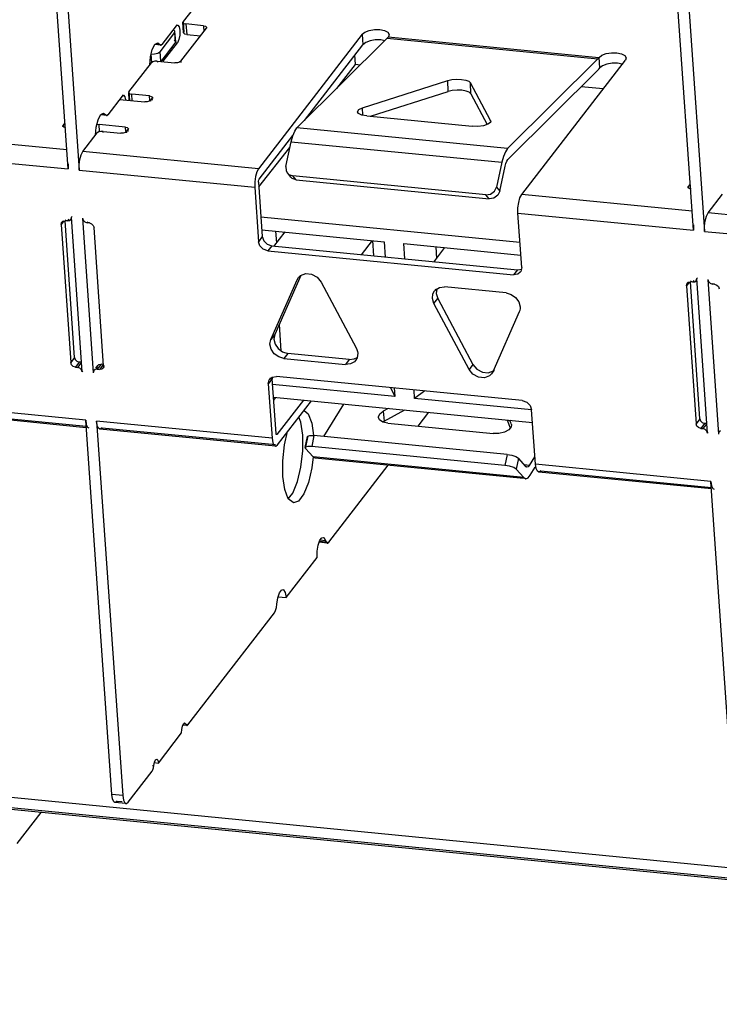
# Model space of a CAD drawing. Extents: x 0 to 1189, y 0 to 841.
# Tile 19 of 50: x 495 to 510, y 366 to 387. Entities that reach past the tile are written whole.
import ezdxf

# ---------------------------------------------------------------- set-up
doc = ezdxf.new("R2010")
doc.units = 0
doc.header["$LTSCALE"] = 65.395
doc.layers.get('0').update_dxf_attribs({"linetype": 'CONTINUOUS'})

msp = doc.modelspace()

# ---------------------------------------------------------------- linework, layer by layer
at = {"color": 6, "linetype": 'CONTINUOUS'}
for p, q in [((495.868, 384.1), (495.309, 392.135)), ((495.544, 392.112), (496.104, 384.077)), ((509.281, 382.785), (508.721, 390.821)), ((508.956, 390.798), (509.516, 382.762)), ((498.799, 387.866), (498.334, 387.263)), ((498.334, 387.263), (498.329, 387.247)), ((498.344, 387.022), (498.329, 387.247)), ((498.329, 387.247), (498.33, 387.241)), ((498.334, 387.263), (498.35, 387.039)), ((498.186, 387.168), (497.88, 386.771)), ((498.152, 387.026), (498.16, 387.051)), ((498.176, 386.826), (498.16, 387.05)), ((498.186, 387.168), (498.218, 387.188)), ((498.188, 387.191), (498.218, 387.188)), ((498.218, 387.188), (498.25, 387.153)), ((498.25, 387.153), (498.265, 387.075)), ((498.265, 387.075), (498.262, 386.973)), ((498.285, 386.411), (498.833, 387.122)), ((498.33, 387.241), (498.351, 387.222)), ((498.345, 387.022), (498.35, 387.039)), ((498.351, 387.222), (498.395, 387.211)), ((498.395, 387.211), (498.411, 386.986)), ((498.772, 387.174), (498.395, 387.211)), ((498.772, 387.174), (498.78, 387.053)), ((498.838, 387.138), (498.833, 387.122)), ((498.838, 387.138), (498.839, 387.122)), ((498.152, 387.026), (497.836, 386.617)), ((498.152, 387.026), (498.167, 386.802)), ((498.176, 386.826), (498.167, 386.802)), ((498.243, 386.877), (498.211, 386.809)), ((498.262, 386.973), (498.243, 386.877)), ((498.411, 386.986), (498.706, 386.957)), ((502.174, 386.991), (499.949, 384.106)), ((500.776, 384.982), (502.713, 386.905)), ((502.174, 386.991), (502.19, 386.766)), ((502.572, 386.868), (502.455, 386.869)), ((502.658, 386.85), (502.572, 386.868)), ((502.713, 386.905), (507.231, 386.462)), ((502.731, 386.925), (502.739, 386.936)), ((507.249, 386.482), (502.731, 386.925)), ((502.756, 386.984), (502.739, 386.936)), ((497.633, 386.507), (497.672, 386.661)), ((497.672, 386.661), (497.726, 386.768)), ((497.726, 386.768), (497.79, 386.807)), ((497.856, 386.757), (497.728, 386.769)), ((497.838, 386.77), (497.745, 386.779)), ((497.79, 386.807), (497.838, 386.77)), ((497.836, 386.617), (497.85, 386.419)), ((497.838, 386.77), (497.851, 386.758)), ((497.851, 386.758), (497.856, 386.757)), ((497.856, 386.757), (497.865, 386.758)), ((497.857, 386.773), (497.88, 386.771)), ((497.862, 386.406), (498.167, 386.802)), ((497.865, 386.758), (497.88, 386.771)), ((497.905, 386.412), (498.211, 386.809)), ((498.169, 386.813), (498.211, 386.809)), ((500.935, 385.14), (502.19, 386.766)), ((502.25, 386.814), (502.19, 386.766)), ((497.617, 386.332), (497.633, 386.507)), ((497.645, 386.566), (497.723, 386.568)), ((497.645, 386.566), (497.658, 386.381)), ((497.685, 386.402), (497.654, 386.38)), ((497.781, 386.414), (497.783, 386.389)), ((497.781, 386.414), (498.158, 386.377)), ((498.285, 386.411), (498.287, 386.386)), ((507.231, 386.462), (505.294, 384.539)), ((505.597, 383.553), (507.821, 386.437)), ((507.256, 386.493), (507.249, 386.482)), ((507.272, 386.268), (507.256, 386.493)), ((507.838, 386.486), (507.821, 386.437)), ((497.172, 385.756), (497.654, 386.38)), ((505.301, 384.304), (507.238, 386.228)), ((507.241, 386.26), (507.264, 386.258)), ((507.264, 386.258), (507.272, 386.268)), ((507.332, 386.316), (507.272, 386.268)), ((507.654, 386.37), (507.537, 386.37)), ((507.755, 386.349), (507.654, 386.37)), ((502.182, 385.412), (504.011, 385.996)), ((504.018, 385.762), (504.011, 385.996)), ((504.93, 385.143), (504.5, 385.949)), ((504.507, 385.714), (504.5, 385.949)), ((497.024, 385.661), (496.718, 385.264)), ((496.969, 385.591), (497.51, 385.538)), ((497.024, 385.661), (497.056, 385.681)), ((497.026, 385.684), (497.056, 385.681)), ((497.056, 385.681), (497.087, 385.646)), ((497.087, 385.646), (497.1, 385.583)), ((497.172, 385.756), (497.167, 385.74)), ((497.179, 385.57), (497.167, 385.74)), ((497.167, 385.74), (497.168, 385.734)), ((497.168, 385.734), (497.189, 385.715)), ((497.172, 385.756), (497.185, 385.57)), ((497.189, 385.715), (497.233, 385.704)), ((497.243, 385.564), (497.233, 385.704)), ((497.61, 385.667), (497.233, 385.704)), ((497.617, 385.57), (497.61, 385.667)), ((497.637, 385.572), (497.671, 385.615)), ((497.639, 385.547), (497.637, 385.572)), ((497.676, 385.631), (497.671, 385.615)), ((497.674, 385.574), (497.671, 385.615)), ((497.676, 385.631), (497.677, 385.615)), ((502.353, 385.23), (504.018, 385.762)), ((504.507, 385.714), (504.858, 385.055)), ((497.565, 385.539), (497.51, 385.538)), ((502.186, 385.254), (502.182, 385.412)), ((496.471, 385), (496.51, 385.155)), ((496.51, 385.155), (496.564, 385.261)), ((496.564, 385.261), (496.628, 385.3)), ((496.694, 385.25), (496.566, 385.262)), ((496.676, 385.263), (496.583, 385.273)), ((496.628, 385.3), (496.676, 385.263)), ((496.676, 385.263), (496.688, 385.251)), ((496.688, 385.251), (496.694, 385.25)), ((496.694, 385.25), (496.703, 385.251)), ((496.695, 385.266), (496.718, 385.264)), ((496.703, 385.251), (496.718, 385.264)), ((502.098, 385.292), (502.076, 385.329)), ((502.275, 385.238), (504.534, 385.016)), ((504.93, 385.143), (504.934, 385.125)), ((504.93, 385.125), (504.93, 385.143)), ((495.753, 385.021), (495.758, 385.038)), ((495.799, 385.092), (495.758, 385.038)), ((495.758, 385.038), (495.759, 385.022)), ((496.454, 384.825), (496.471, 385)), ((496.488, 385.065), (496.53, 385.055)), ((496.541, 384.902), (496.53, 385.055)), ((497.095, 385), (496.53, 385.055)), ((497.102, 384.903), (497.095, 385)), ((497.123, 384.904), (497.156, 384.947)), ((497.161, 384.964), (497.156, 384.947)), ((497.159, 384.907), (497.156, 384.947)), ((497.163, 384.948), (497.162, 384.963)), ((505.294, 384.539), (500.776, 384.982)), ((504.658, 385.014), (504.534, 385.016)), ((495.84, 384.509), (492.185, 384.867)), ((496.185, 384.475), (496.492, 384.873)), ((496.523, 384.895), (496.492, 384.873)), ((496.621, 384.882), (496.619, 384.907)), ((496.619, 384.907), (496.996, 384.87)), ((497.05, 384.872), (496.996, 384.87)), ((497.125, 384.879), (497.123, 384.904)), ((499.965, 383.882), (500.689, 384.82)), ((500.652, 384.686), (500.686, 384.813)), ((500.541, 384.156), (500.652, 384.686)), ((500.652, 384.686), (505.17, 384.243)), ((492.104, 384.469), (495.868, 384.1)), ((499.949, 384.106), (496.185, 384.475)), ((505.277, 384.271), (505.301, 384.304)), ((495.869, 384.214), (495.868, 384.1)), ((496.104, 384.077), (499.869, 383.708)), ((500.541, 384.156), (500.547, 384.06)), ((505.17, 384.243), (505.059, 383.713)), ((505.127, 383.626), (505.239, 384.157)), ((499.957, 383.864), (499.965, 383.882)), ((500.547, 384.06), (500.573, 384.013)), ((500.573, 384.013), (500.601, 383.985)), ((500.573, 384.013), (500.641, 383.926)), ((500.601, 383.985), (500.69, 383.951)), ((500.67, 383.898), (500.642, 383.926)), ((500.759, 383.864), (500.67, 383.898)), ((500.759, 383.864), (500.69, 383.951)), ((504.831, 383.545), (500.69, 383.951)), ((500.759, 383.864), (504.9, 383.458)), ((499.869, 383.708), (499.95, 382.54)), ((499.952, 383.815), (500.033, 382.648)), ((505.014, 383.622), (505.059, 383.713)), ((505.059, 383.713), (505.127, 383.626)), ((509.165, 383.707), (509.17, 383.723)), ((509.212, 383.777), (509.17, 383.723)), ((509.17, 383.723), (509.171, 383.707)), ((504.9, 383.458), (504.831, 383.545)), ((505, 383.474), (504.9, 383.458)), ((509.252, 383.194), (505.597, 383.553)), ((509.597, 383.161), (509.904, 383.559)), ((495.88, 383.021), (495.853, 382.987)), ((495.926, 383.015), (495.942, 383.037)), ((495.926, 383.015), (495.93, 383.021)), ((495.93, 383.021), (495.94, 383.066)), ((495.952, 383.082), (495.94, 383.066)), ((496.172, 379.746), (495.94, 383.066)), ((496.176, 383.043), (496.407, 379.723)), ((505.597, 381.987), (505.516, 383.154)), ((505.516, 383.154), (509.281, 382.785)), ((513.362, 382.792), (509.597, 383.161)), ((495.776, 382.986), (495.718, 382.911)), ((495.718, 382.911), (495.924, 379.948)), ((495.732, 382.962), (495.757, 382.983)), ((495.757, 382.983), (495.805, 382.991)), ((496.007, 380.055), (495.802, 382.991)), ((495.821, 383.012), (495.805, 382.991)), ((495.853, 382.987), (495.805, 382.991)), ((495.853, 382.987), (495.898, 382.993)), ((495.898, 382.993), (495.926, 383.015)), ((496.225, 382.963), (496.275, 382.945)), ((496.291, 382.966), (496.275, 382.945)), ((496.323, 382.941), (496.275, 382.945)), ((496.323, 382.941), (496.37, 382.925)), ((496.37, 382.925), (496.406, 382.89)), ((496.406, 382.89), (496.423, 382.842)), ((496.434, 382.855), (496.423, 382.842)), ((496.63, 379.879), (496.423, 382.842)), ((509.281, 382.899), (509.281, 382.785)), ((500.033, 382.648), (499.95, 382.54)), ((500.033, 382.648), (500.065, 382.556)), ((509.516, 382.762), (513.281, 382.393)), ((499.982, 382.448), (499.95, 382.54)), ((500.065, 382.556), (500.137, 382.484)), ((500.137, 382.484), (500.234, 382.45)), ((500.234, 382.45), (500.151, 382.342)), ((500.234, 382.45), (505.504, 381.934)), ((500.151, 382.342), (505.421, 381.826)), ((505.597, 381.987), (505.578, 381.899)), ((500.856, 381.814), (500.299, 380.55)), ((500.781, 381.725), (500.808, 381.77)), ((500.808, 381.77), (500.853, 381.813)), ((500.853, 381.813), (500.963, 381.855)), ((500.963, 381.855), (501.089, 381.842)), ((501.089, 381.842), (501.207, 381.779)), ((501.207, 381.779), (501.292, 381.675)), ((505.504, 381.934), (505.421, 381.826)), ((505.514, 381.841), (505.421, 381.826)), ((505.504, 381.934), (505.597, 381.948)), ((505.567, 381.884), (505.514, 381.841)), ((505.578, 381.899), (505.567, 381.884)), ((509.342, 381.706), (509.353, 381.752)), ((509.365, 381.767), (509.353, 381.752)), ((509.584, 378.432), (509.353, 381.752)), ((500.216, 380.443), (500.781, 381.725)), ((501.292, 381.675), (502.045, 380.264)), ((503.746, 381.507), (503.834, 381.559)), ((503.834, 381.559), (503.944, 381.569)), ((505.261, 381.44), (503.944, 381.569)), ((509.188, 381.671), (509.13, 381.596)), ((509.13, 381.596), (509.336, 378.633)), ((509.144, 381.648), (509.169, 381.668)), ((509.169, 381.668), (509.218, 381.677)), ((509.419, 378.741), (509.215, 381.677)), ((509.233, 381.697), (509.218, 381.677)), ((509.266, 381.672), (509.218, 381.677)), ((509.292, 381.706), (509.266, 381.672)), ((509.266, 381.672), (509.31, 381.679)), ((509.31, 381.679), (509.338, 381.7)), ((509.338, 381.7), (509.355, 381.722)), ((509.338, 381.7), (509.342, 381.706)), ((509.588, 381.729), (509.819, 378.408)), ((509.637, 381.649), (509.687, 381.631)), ((509.698, 381.644), (509.687, 381.631)), ((509.735, 381.626), (509.687, 381.631)), ((509.735, 381.626), (509.782, 381.61)), ((509.782, 381.61), (509.818, 381.576)), ((509.818, 381.576), (509.836, 381.527)), ((503.681, 381.319), (503.692, 381.423)), ((503.692, 381.423), (503.725, 381.483)), ((503.752, 381.519), (503.725, 381.483)), ((503.725, 381.483), (503.746, 381.507)), ((503.774, 381.524), (503.764, 381.426)), ((503.764, 381.426), (503.797, 381.319)), ((505.261, 381.44), (505.372, 381.409)), ((503.714, 381.211), (503.681, 381.319)), ((503.714, 381.211), (503.797, 381.319)), ((504.467, 379.8), (503.714, 381.211)), ((503.797, 381.319), (504.55, 379.908)), ((505.533, 381.249), (505.562, 381.143)), ((505.544, 381.032), (504.979, 379.75)), ((505.556, 381.067), (505.544, 381.032)), ((500.299, 380.55), (500.216, 380.443)), ((500.306, 380.341), (500.372, 380.245)), ((500.289, 380.137), (500.223, 380.233)), ((500.372, 380.245), (500.469, 380.175)), ((500.469, 380.175), (500.581, 380.142)), ((500.581, 380.142), (500.498, 380.035)), ((501.899, 380.013), (500.581, 380.142)), ((502.08, 380.147), (502.065, 380.045)), ((502.074, 380.186), (502.08, 380.147)), ((496.007, 380.055), (495.924, 379.948)), ((495.941, 379.899), (495.924, 379.948)), ((495.977, 379.865), (495.941, 379.899)), ((496.024, 379.849), (495.977, 379.865)), ((496.107, 379.956), (496.024, 379.849)), ((496.024, 379.849), (496.072, 379.844)), ((496.057, 379.975), (496.107, 379.956)), ((496.14, 379.932), (496.072, 379.844)), ((496.155, 379.952), (496.107, 379.956)), ((496.462, 379.827), (496.505, 379.882)), ((496.577, 379.91), (496.494, 379.803)), ((496.505, 379.882), (496.529, 379.902)), ((496.529, 379.902), (496.577, 379.91)), ((496.614, 379.891), (496.542, 379.798)), ((496.625, 379.906), (496.577, 379.91)), ((496.641, 379.861), (496.615, 379.827)), ((496.641, 379.893), (496.63, 379.879)), ((500.498, 380.035), (501.816, 379.905)), ((501.899, 380.013), (501.816, 379.905)), ((501.923, 379.916), (501.816, 379.905)), ((502.065, 380.045), (502.035, 379.991)), ((504.55, 379.908), (504.467, 379.8)), ((504.55, 379.908), (504.636, 379.804)), ((496.122, 379.826), (496.072, 379.844)), ((496.172, 379.746), (496.182, 379.76)), ((496.448, 379.795), (496.422, 379.774)), ((496.494, 379.803), (496.448, 379.795)), ((496.49, 379.831), (496.478, 379.815)), ((496.494, 379.803), (496.542, 379.798)), ((496.591, 379.807), (496.542, 379.798)), ((496.615, 379.827), (496.591, 379.807)), ((500.245, 379.634), (500.338, 379.649)), ((505.609, 379.132), (500.338, 379.649)), ((504.636, 379.804), (504.753, 379.74)), ((504.979, 379.75), (504.951, 379.705)), ((505.006, 379.785), (504.979, 379.75)), ((500.245, 379.595), (500.162, 379.488)), ((500.162, 379.488), (500.244, 378.321)), ((500.192, 379.591), (500.245, 379.634)), ((500.192, 379.592), (500.214, 379.62)), ((500.254, 379.635), (500.245, 379.595)), ((500.327, 378.428), (500.245, 379.595)), ((496.244, 378.713), (492.479, 379.082)), ((500.915, 379.142), (500.346, 378.405)), ((500.362, 378.18), (501.091, 379.125)), ((501.35, 378.361), (501.782, 379.057)), ((505.778, 379.027), (505.81, 378.934)), ((496.255, 378.549), (492.549, 378.912)), ((492.597, 378.942), (496.253, 378.583)), ((502.523, 378.78), (502.551, 378.845)), ((502.551, 378.845), (502.625, 378.904)), ((502.736, 378.964), (502.625, 378.904)), ((502.625, 378.904), (502.65, 378.692)), ((502.65, 378.692), (503.089, 378.929)), ((503.378, 378.581), (503.607, 378.879)), ((505.891, 377.767), (505.81, 378.934)), ((496.803, 370.677), (496.244, 378.713)), ((496.479, 378.69), (497.038, 370.654)), ((500.244, 378.321), (496.479, 378.69)), ((500.858, 378.67), (500.818, 378.772)), ((500.9, 378.388), (500.858, 378.67)), ((501.093, 378.648), (501.133, 378.38)), ((502.523, 378.768), (502.523, 378.78)), ((502.547, 378.718), (502.523, 378.768)), ((502.65, 378.692), (502.621, 378.669)), ((502.724, 378.645), (504.983, 378.424)), ((505.286, 378.714), (505.351, 378.545)), ((505.373, 378.635), (505.345, 378.708)), ((505.378, 378.614), (505.371, 378.569)), ((505.373, 378.635), (505.378, 378.614)), ((505.373, 378.635), (505.376, 378.614)), ((509.419, 378.741), (509.336, 378.633)), ((509.353, 378.585), (509.336, 378.633)), ((509.39, 378.55), (509.353, 378.585)), ((509.519, 378.642), (509.436, 378.534)), ((509.469, 378.66), (509.519, 378.642)), ((509.552, 378.617), (509.484, 378.53)), ((509.567, 378.637), (509.519, 378.642)), ((500.314, 378.151), (496.549, 378.52)), ((496.597, 378.549), (500.317, 378.185)), ((500.346, 378.405), (500.325, 378.407)), ((500.331, 378.408), (500.327, 378.428)), ((500.338, 378.4), (500.331, 378.408)), ((500.346, 378.405), (500.338, 378.4)), ((500.901, 378.051), (500.9, 378.388)), ((501.054, 378.382), (501.141, 378.382)), ((501.141, 378.382), (501.094, 378.145)), ((505.282, 377.976), (501.141, 378.382)), ((505.107, 378.426), (504.983, 378.424)), ((505.371, 378.569), (505.319, 378.506)), ((509.436, 378.534), (509.39, 378.55)), ((509.436, 378.534), (509.484, 378.53)), ((509.534, 378.511), (509.484, 378.53)), ((509.584, 378.432), (509.594, 378.445)), ((509.86, 378.481), (509.834, 378.46)), ((500.954, 378.121), (501.001, 378.357)), ((500.962, 378.101), (501.009, 378.337)), ((501.009, 378.337), (501.001, 378.358)), ((500.955, 378.122), (500.962, 378.101)), ((501.123, 377.923), (500.962, 378.101)), ((505.235, 377.74), (501.094, 378.145)), ((505.282, 377.976), (505.235, 377.74)), ((500.471, 377.504), (500.47, 377.838)), ((501.124, 377.922), (501.097, 377.686)), ((501.167, 377.898), (501.123, 377.923)), ((505.641, 377.48), (501.123, 377.923)), ((505.638, 377.459), (501.167, 377.898)), ((501.459, 376.093), (502.732, 377.744)), ((505.527, 377.895), (505.48, 377.658)), ((505.687, 377.716), (505.527, 377.895)), ((505.758, 377.74), (505.656, 377.75)), ((505.758, 377.74), (505.733, 377.712)), ((505.873, 377.926), (505.758, 377.74)), ((509.656, 377.398), (505.891, 377.767)), ((505.906, 377.673), (505.891, 377.767)), ((505.48, 377.658), (505.641, 377.48)), ((505.709, 377.704), (505.686, 377.706)), ((505.709, 377.704), (505.687, 377.716)), ((505.733, 377.712), (505.709, 377.704)), ((505.733, 377.471), (505.782, 377.528)), ((505.782, 377.528), (505.889, 377.701)), ((509.667, 377.235), (505.961, 377.598)), ((506.009, 377.627), (509.665, 377.269)), ((500.513, 377.22), (500.471, 377.504)), ((500.685, 377.145), (500.786, 377.391)), ((505.641, 377.48), (505.685, 377.455)), ((505.685, 377.455), (505.662, 377.457)), ((505.685, 377.455), (505.733, 377.471)), ((510.215, 369.362), (509.656, 377.398)), ((500.591, 377.024), (500.685, 377.145)), ((429.761, 376.98), (537.293, 366.441)), ((500.705, 376.939), (500.693, 376.941)), ((429.824, 376.751), (537.262, 366.221)), ((501.231, 376.03), (501.268, 376.133)), ((501.427, 376.073), (501.253, 376.09)), ((501.261, 376.112), (501.388, 376.1)), ((501.268, 376.133), (501.313, 376.188)), ((501.391, 376.122), (501.269, 376.134)), ((501.313, 376.188), (501.336, 376.194)), ((501.336, 376.194), (501.357, 376.185)), ((501.357, 376.185), (501.391, 376.122)), ((501.391, 376.122), (501.409, 376.084)), ((501.409, 376.084), (501.427, 376.073)), ((501.427, 376.073), (501.433, 376.074)), ((501.429, 376.096), (501.459, 376.093)), ((501.433, 376.074), (501.459, 376.093)), ((501.207, 375.766), (501.209, 375.899)), ((501.209, 375.899), (501.231, 376.03)), ((500.543, 374.905), (501.207, 375.766)), ((500.365, 374.899), (500.401, 375.006)), ((500.345, 374.765), (500.365, 374.899)), ((500.373, 374.922), (500.543, 374.905)), ((498.438, 372.176), (500.291, 374.579)), ((500.291, 374.579), (500.316, 374.625)), ((500.316, 374.625), (500.334, 374.69)), ((500.334, 374.69), (500.345, 374.765)), ((498.319, 372.148), (498.342, 372.198)), ((498.414, 372.161), (498.329, 372.169)), ((498.39, 372.187), (498.339, 372.192)), ((498.342, 372.198), (498.367, 372.213)), ((498.367, 372.213), (498.39, 372.187)), ((498.39, 372.187), (498.404, 372.166)), ((498.404, 372.166), (498.414, 372.161)), ((498.414, 372.161), (498.421, 372.162)), ((498.416, 372.178), (498.438, 372.176)), ((498.421, 372.162), (498.438, 372.176)), ((497.804, 371.353), (498.302, 371.999)), ((497.745, 371.424), (497.769, 371.438)), ((497.68, 371.303), (497.706, 371.3)), ((497.698, 371.25), (497.706, 371.3)), ((497.713, 371.362), (497.804, 371.353)), ((497.157, 370.514), (497.668, 371.177)), ((496.818, 370.583), (496.803, 370.677)), ((497.038, 370.654), (496.803, 370.677)), ((497.038, 370.654), (497.053, 370.56)), ((497.053, 370.56), (497.081, 370.501)), ((497.109, 370.485), (496.873, 370.508)), ((496.921, 370.537), (497.026, 370.527)), ((497.081, 370.501), (497.109, 370.485))]:
    msp.add_line(p, q, dxfattribs=at)
at = {"color": 7, "linetype": 'CONTINUOUS'}
for p, q in [((502.034, 386.34), (502.02, 386.546)), ((501.63, 385.829), (502.034, 386.34)), ((502.134, 386.33), (502.034, 386.34)), ((507.345, 385.82), (506.873, 385.866)), ((499.958, 383.718), (500.626, 384.561)), ((505.56, 382.522), (500.004, 383.066)), ((500.022, 382.797), (502.645, 382.54)), ((500.514, 382.749), (500.276, 382.44)), ((500.318, 382.768), (500.335, 382.517)), ((502.158, 382.256), (502.398, 382.566)), ((502.398, 382.564), (502.421, 382.236)), ((502.645, 382.54), (502.668, 382.211)), ((503.092, 382.17), (503.069, 382.498)), ((503.069, 382.498), (505.579, 382.252)), ((503.711, 382.103), (503.949, 382.412)), ((503.753, 382.431), (503.771, 382.18)), ((500.393, 380.764), (500.432, 380.201)), ((502.877, 379.218), (500.254, 379.475)), ((502.78, 379.41), (502.877, 379.218)), ((502.864, 379.401), (502.877, 379.218)), ((503.3, 379.176), (503.287, 379.36)), ((503.518, 379.337), (503.3, 379.176)), ((500.273, 379.205), (505.829, 378.661)), ((500.277, 379.139), (500.325, 379.2)), ((505.809, 378.93), (503.3, 379.176)), ((537.291, 366.177), (429.947, 376.698)), ((495.28, 370.295), (494.765, 369.627))]:
    msp.add_line(p, q, dxfattribs=at)
at = {"color": 6, "linetype": 'CONTINUOUS'}
for points in [[(498.16, 387.051), (498.158, 387.06), (498.125, 387.089)], [(498.772, 387.174), (498.814, 387.164), (498.836, 387.146), (498.838, 387.138)], [(502.174, 386.991), (502.234, 387.039), (502.327, 387.074), (502.439, 387.093), (502.556, 387.092)], [(502.556, 387.092), (502.657, 387.072), (502.726, 387.035), (502.756, 386.984)], [(498.14, 386.864), (498.173, 386.836), (498.176, 386.826)], [(498.411, 386.986), (498.369, 386.996), (498.347, 387.014), (498.345, 387.022)], [(502.455, 386.869), (502.343, 386.85), (502.25, 386.814)], [(502.713, 386.905), (502.719, 386.911), (502.725, 386.918), (502.731, 386.925)], [(497.723, 386.568), (497.792, 386.587), (497.836, 386.617)], [(497.781, 386.414), (497.731, 386.413), (497.685, 386.402)], [(498.285, 386.411), (498.257, 386.391), (498.212, 386.379), (498.158, 386.377)], [(507.249, 386.482), (507.243, 386.475), (507.237, 386.469), (507.231, 386.462)], [(507.256, 386.493), (507.317, 386.54), (507.41, 386.576), (507.522, 386.595), (507.638, 386.594)], [(507.638, 386.594), (507.74, 386.574), (507.809, 386.537), (507.838, 386.486)], [(507.238, 386.228), (507.247, 386.237), (507.255, 386.247), (507.264, 386.258)], [(507.537, 386.37), (507.425, 386.351), (507.332, 386.316)], [(504.011, 385.996), (504.101, 386.017), (504.204, 386.026), (504.306, 386.023)], [(504.306, 386.023), (504.397, 386.007), (504.464, 385.981), (504.5, 385.949)], [(504.313, 385.788), (504.21, 385.792), (504.108, 385.782), (504.018, 385.762)], [(504.507, 385.714), (504.471, 385.747), (504.404, 385.773), (504.313, 385.788)], [(497.637, 385.572), (497.609, 385.552), (497.565, 385.539)], [(497.61, 385.667), (497.652, 385.657), (497.674, 385.639), (497.676, 385.631)], [(502.076, 385.329), (502.105, 385.376), (502.182, 385.412)], [(502.275, 385.238), (502.168, 385.258), (502.098, 385.292)], [(495.819, 384.986), (495.777, 384.996), (495.755, 385.014), (495.753, 385.021)], [(497.095, 385), (497.137, 384.99), (497.159, 384.971), (497.161, 384.964)], [(500.686, 384.813), (500.728, 384.914), (500.776, 384.982)], [(504.872, 385.059), (504.777, 385.029), (504.658, 385.014)], [(504.934, 385.125), (504.926, 385.099), (504.872, 385.059)], [(496.619, 384.907), (496.569, 384.906), (496.523, 384.895)], [(497.123, 384.904), (497.095, 384.884), (497.05, 384.872)], [(505.294, 384.539), (505.246, 384.471), (505.203, 384.37), (505.17, 384.243)], [(496.104, 384.077), (496.104, 384.191), (496.12, 384.305), (496.148, 384.405), (496.185, 384.475)], [(499.949, 384.106), (499.912, 384.036), (499.884, 383.936), (499.869, 383.822), (499.869, 383.708)], [(505.239, 384.157), (505.255, 384.22), (505.277, 384.271)], [(499.952, 383.815), (499.952, 383.84), (499.957, 383.864)], [(509.231, 383.671), (509.189, 383.681), (509.167, 383.699), (509.165, 383.707)], [(504.831, 383.545), (504.931, 383.561), (505.014, 383.622)], [(505.127, 383.626), (505.082, 383.535), (505, 383.474)], [(505.532, 383.382), (505.56, 383.482), (505.597, 383.553)], [(505.516, 383.154), (505.516, 383.268), (505.532, 383.382)], [(496.176, 383.043), (496.191, 382.999), (496.225, 382.963)], [(509.516, 382.762), (509.516, 382.876), (509.532, 382.99), (509.56, 383.09), (509.597, 383.161)], [(495.718, 382.911), (495.727, 382.953), (495.732, 382.962)], [(500.151, 382.342), (500.054, 382.376), (499.982, 382.448)], [(509.13, 381.596), (509.139, 381.639), (509.144, 381.648)], [(509.588, 381.729), (509.603, 381.684), (509.637, 381.649)], [(505.372, 381.409), (505.466, 381.342), (505.533, 381.249)], [(505.562, 381.143), (505.562, 381.105), (505.556, 381.067)], [(500.299, 380.55), (500.28, 380.448), (500.306, 380.341)], [(500.223, 380.233), (500.197, 380.34), (500.216, 380.443)], [(500.498, 380.035), (500.386, 380.067), (500.289, 380.137)], [(502.045, 380.264), (502.062, 380.226), (502.074, 380.186)], [(496.007, 380.055), (496.022, 380.01), (496.057, 379.975)], [(496.49, 379.831), (496.499, 379.873), (496.505, 379.882)], [(496.63, 379.879), (496.621, 379.836), (496.615, 379.827)], [(501.899, 380.013), (502.006, 380.023), (502.067, 380.057)], [(502.035, 379.991), (502.01, 379.965), (501.923, 379.916)], [(496.172, 379.746), (496.157, 379.791), (496.122, 379.826)], [(496.422, 379.774), (496.416, 379.766), (496.407, 379.723)], [(504.796, 379.62), (504.67, 379.632), (504.552, 379.696), (504.467, 379.8)], [(504.753, 379.74), (504.879, 379.728), (504.989, 379.769)], [(504.951, 379.705), (504.906, 379.662), (504.796, 379.62)], [(500.162, 379.488), (500.181, 379.575), (500.192, 379.591)], [(505.609, 379.132), (505.705, 379.099), (505.778, 379.027)], [(500.928, 378.915), (501.015, 378.844), (501.093, 378.648)], [(496.244, 378.713), (496.258, 378.619), (496.286, 378.56), (496.314, 378.543)], [(496.549, 378.52), (496.521, 378.537), (496.494, 378.596), (496.479, 378.69)], [(502.724, 378.645), (502.617, 378.67), (502.547, 378.718)], [(509.419, 378.741), (509.434, 378.696), (509.469, 378.66)], [(496.597, 378.549), (496.557, 378.52), (496.549, 378.52)], [(500.47, 377.838), (500.509, 378.183), (500.575, 378.464)], [(501.001, 378.358), (501.006, 378.366), (501.054, 378.382)], [(505.319, 378.506), (505.225, 378.455), (505.107, 378.426)], [(509.584, 378.432), (509.569, 378.476), (509.534, 378.511)], [(509.834, 378.46), (509.828, 378.452), (509.819, 378.408)], [(500.244, 378.321), (500.259, 378.227), (500.286, 378.168), (500.314, 378.151)], [(500.314, 378.151), (500.322, 378.151), (500.362, 378.18)], [(500.786, 377.391), (500.861, 377.704), (500.901, 378.051)], [(501.094, 378.145), (501.007, 378.146), (500.959, 378.13), (500.955, 378.122)], [(505.282, 377.976), (505.384, 377.958), (505.473, 377.929), (505.527, 377.895)], [(505.48, 377.658), (505.426, 377.692), (505.338, 377.722), (505.235, 377.74)], [(501.097, 377.686), (501.024, 377.374), (500.923, 377.127), (500.808, 376.976), (500.705, 376.939)], [(505.961, 377.598), (505.933, 377.615), (505.906, 377.673)], [(506.009, 377.627), (505.969, 377.598), (505.961, 377.598)], [(509.656, 377.398), (509.671, 377.304), (509.698, 377.246), (509.726, 377.229)], [(500.693, 376.941), (500.59, 377.024), (500.513, 377.22)], [(500.401, 375.006), (500.446, 375.066), (500.473, 375.074)], [(500.473, 375.074), (500.49, 375.068), (500.525, 375.011), (500.543, 374.905)], [(498.302, 371.999), (498.304, 372.076), (498.319, 372.148)], [(497.706, 371.3), (497.721, 371.374), (497.745, 371.424)], [(497.769, 371.438), (497.793, 371.412), (497.804, 371.353)], [(497.668, 371.177), (497.684, 371.207), (497.698, 371.25)], [(496.873, 370.508), (496.845, 370.524), (496.818, 370.583)], [(496.921, 370.537), (496.881, 370.508), (496.873, 370.508)], [(497.109, 370.485), (497.117, 370.485), (497.157, 370.514)]]:
    msp.add_lwpolyline(points, dxfattribs=at)

doc.saveas('drawing.dxf')
